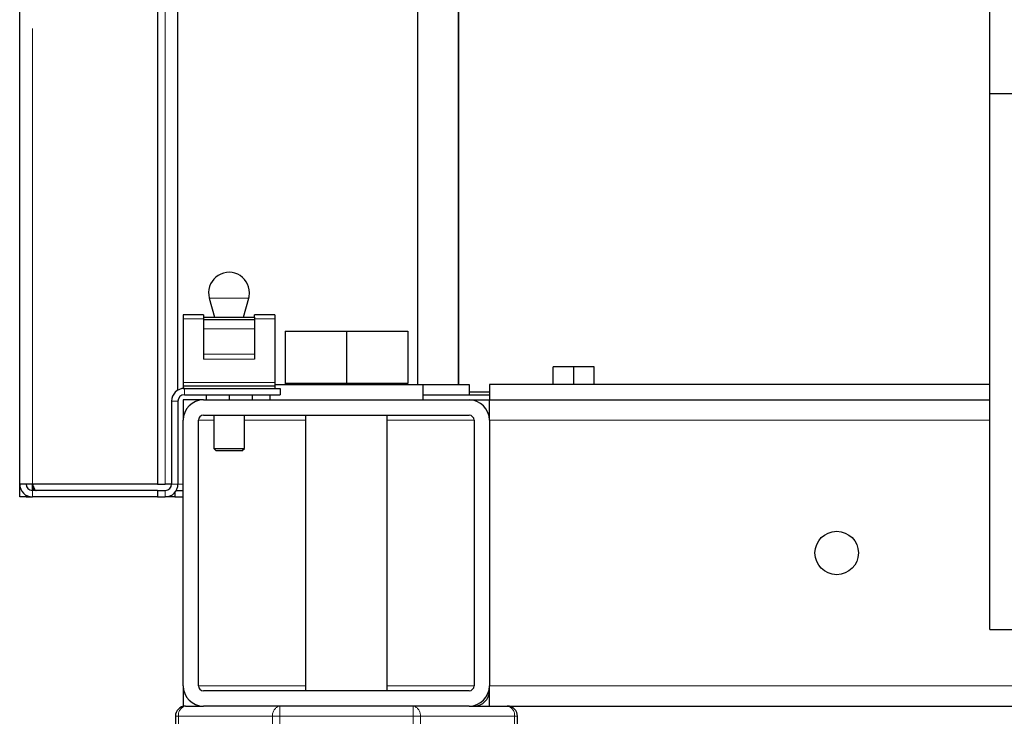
# Model space of a CAD drawing. Header units: millimetres. Extents: x 29 to 247, y 73 to 156.
# Tile 23 of 74: x 101.37 to 105.23, y 75.73 to 78.46. Entities that reach past the tile are written whole.
import ezdxf

# ---------------------------------------------------------------- set-up
doc = ezdxf.new("R2010")
doc.units = ezdxf.units.MM
doc.linetypes.add('PHANTOM', pattern=[12.7, 6.35, -1.27, 1.27, -1.27, 1.27, -1.27])

msp = doc.modelspace()

# ---------------------------------------------------------------- linework, layer by layer
at = {"color": 7, "linetype": 'Continuous', "lineweight": 25}
for p, q in [((101.3719, 76.6382), (101.3719, 103.8381)), ((101.9119, 103.334), (101.9119, 76.6382)), ((101.9919, 77.0065), (101.9919, 103.254)), ((102.9319, 77.0282), (102.9319, 84.9962)), ((103.0889, 84.878), (103.0889, 77.0282)), ((103.0919, 77.0282), (103.0919, 84.8757)), ((105.1719, 78.1682), (105.1719, 81.2082)), ((105.9719, 78.1682), (105.1719, 78.1682)), ((105.1719, 76.0682), (105.1719, 78.1682)), ((102.1147, 77.3674), (102.1347, 77.2927)), ((102.2492, 77.2927), (102.2692, 77.3674)), ((102.0919, 77.3011), (102.0119, 77.3011)), ((102.0119, 77.3011), (102.0119, 77.2864)), ((102.0119, 77.2864), (102.0119, 77.0364)), ((102.0919, 77.3011), (102.0919, 77.2927)), ((102.0919, 77.2927), (102.2919, 77.2927)), ((102.0919, 77.2927), (102.0919, 77.2832)), ((102.3719, 77.3011), (102.2919, 77.3011)), ((102.2919, 77.2927), (102.2919, 77.3011)), ((102.2919, 77.2927), (102.2919, 77.2832)), ((102.3719, 77.3011), (102.3719, 77.2864)), ((102.3719, 77.2864), (102.3719, 77.0364)), ((102.0919, 77.2832), (102.2919, 77.2832)), ((102.0919, 77.2832), (102.0919, 77.2463)), ((102.2919, 77.2832), (102.2919, 77.2463)), ((102.0919, 77.2463), (102.0919, 77.1469)), ((102.2919, 77.2463), (102.2919, 77.1469)), ((102.4119, 77.2381), (102.4119, 77.0341)), ((102.4119, 77.2381), (102.6519, 77.2381)), ((102.6519, 77.2381), (102.6519, 77.0341)), ((102.6519, 77.2381), (102.8919, 77.2381)), ((102.8919, 77.2381), (102.8919, 77.0341)), ((102.0919, 77.1469), (102.0919, 77.1273)), ((102.2919, 77.1469), (102.2919, 77.1273)), ((103.4619, 77.0282), (103.4619, 77.0982)), ((103.5419, 77.0982), (103.4619, 77.0982)), ((103.5419, 77.0282), (103.5419, 77.0982)), ((103.6219, 77.0982), (103.5419, 77.0982)), ((103.6219, 77.0282), (103.6219, 77.0982)), ((102.0119, 77.0364), (102.0119, 77.0232)), ((102.0119, 77.0232), (102.0119, 77.0131)), ((102.0119, 77.0232), (102.3719, 77.0232)), ((102.3719, 77.0364), (102.3719, 77.0232)), ((102.3719, 77.0282), (102.6519, 77.0282)), ((102.3719, 77.0232), (102.3719, 77.0131)), ((102.4119, 77.0341), (102.4119, 77.0282)), ((102.4119, 77.0341), (102.5319, 77.0341)), ((102.5319, 77.0341), (102.6519, 77.0341)), ((102.6519, 77.0341), (102.7719, 77.0341)), ((102.6519, 77.0282), (102.9519, 77.0282)), ((102.7719, 77.0341), (102.8919, 77.0341)), ((102.8919, 77.0282), (102.8919, 77.0341)), ((102.9519, 76.9682), (102.9519, 77.0282)), ((102.9519, 77.0282), (103.1319, 77.0282)), ((103.1319, 77.0282), (103.1319, 76.9882)), ((105.1719, 77.0282), (103.2119, 77.0282)), ((103.2119, 77.0282), (103.2119, 76.9682)), ((102.0119, 77.0131), (102.0169, 77.0131)), ((102.0169, 77.0131), (102.3919, 77.0131)), ((102.0169, 76.9882), (102.3919, 76.9882)), ((102.1019, 76.9882), (102.1019, 76.9682)), ((102.1919, 76.9882), (102.1919, 76.9682)), ((102.2819, 76.9882), (102.2819, 76.9682)), ((102.3519, 76.9882), (102.3519, 76.9682)), ((102.3919, 77.0131), (102.3919, 76.9882)), ((102.9519, 76.9882), (103.2119, 76.9882)), ((103.2119, 76.9982), (103.1319, 76.9982)), ((101.9669, 76.9632), (101.9669, 76.6382)), ((101.9919, 76.9632), (101.9919, 76.6382)), ((102.0919, 76.9682), (102.0119, 76.9682)), ((102.0119, 76.9682), (102.0119, 76.8882)), ((102.0919, 76.9682), (103.1319, 76.9682)), ((103.1319, 76.9682), (103.2119, 76.9682)), ((103.2119, 76.8882), (103.2119, 76.9682)), ((103.2119, 76.9682), (105.1719, 76.9682)), ((102.0919, 76.9081), (103.1319, 76.9081)), ((102.1319, 76.9081), (102.1319, 76.7781)), ((102.2519, 76.7781), (102.2519, 76.9081)), ((102.4919, 76.9081), (102.4919, 75.8281)), ((102.8119, 75.8281), (102.8119, 76.9081)), ((103.2119, 76.9081), (103.2094, 76.9081)), ((102.0119, 75.8482), (102.0119, 76.8882)), ((102.0719, 75.8482), (102.0719, 76.8882)), ((103.1519, 76.8882), (103.1519, 75.8482)), ((103.2119, 76.8882), (103.2119, 75.8482)), ((102.1319, 76.7781), (102.1419, 76.7682)), ((102.1319, 76.7781), (102.2519, 76.7781)), ((102.2419, 76.7682), (102.1419, 76.7682)), ((102.2419, 76.7682), (102.2519, 76.7781)), ((101.3719, 76.5882), (101.3719, 76.6382)), ((101.3969, 76.6382), (101.3719, 76.6382)), ((101.4219, 76.6382), (101.3969, 76.6382)), ((101.4219, 76.6131), (101.4219, 76.6382)), ((101.9119, 76.6382), (101.4219, 76.6382)), ((101.9119, 76.6382), (101.9419, 76.6382)), ((101.9669, 76.6382), (101.9419, 76.6382)), ((101.3969, 76.5882), (101.3969, 76.5948)), ((101.9119, 76.6131), (101.4219, 76.6131)), ((101.9119, 76.6131), (101.9119, 76.5882)), ((101.9119, 76.6131), (101.9419, 76.6131)), ((101.9794, 76.6051), (101.9794, 76.5882)), ((101.9852, 76.6131), (102.0119, 76.6131)), ((101.3969, 76.5882), (101.3719, 76.5882)), ((101.3969, 76.5882), (101.4219, 76.5882)), ((101.9119, 76.5882), (101.4219, 76.5882)), ((101.9119, 76.5882), (101.9419, 76.5882)), ((101.9794, 76.5882), (101.9419, 76.5882)), ((101.9794, 76.5882), (102.0119, 76.5882)), ((105.1719, 76.0682), (108.7719, 76.0682)), ((102.0119, 75.8482), (102.0119, 75.7682)), ((103.1319, 75.8281), (102.0919, 75.8281)), ((103.2119, 75.7682), (103.2119, 75.8482)), ((102.0219, 75.7682), (102.0119, 75.7682)), ((102.0219, 75.7682), (102.0919, 75.7682)), ((103.1319, 75.7682), (102.0919, 75.7682)), ((103.1319, 75.7682), (103.2119, 75.7682)), ((103.2119, 75.7682), (126.9319, 75.7682)), ((101.9819, 75.7281), (101.9819, 75.6382)), ((103.3219, 75.6382), (103.3219, 75.7281))]:
    msp.add_line(p, q, dxfattribs=at)
at = {"color": 8, "linetype": 'PHANTOM', "lineweight": 18}
for p, q in [((101.4219, 103.824), (101.4219, 76.6382)), ((101.9419, 76.6382), (101.9419, 103.254)), ((102.2692, 77.3674), (102.1147, 77.3674)), ((102.0119, 77.2864), (102.0919, 77.2864)), ((102.2919, 77.2864), (102.3719, 77.2864)), ((102.0919, 77.2463), (102.2919, 77.2463)), ((102.0919, 77.1469), (102.2919, 77.1469)), ((102.0919, 77.1273), (102.2919, 77.1273)), ((102.0119, 77.0364), (102.3719, 77.0364)), ((102.0169, 76.9882), (102.0169, 77.0131)), ((101.9919, 76.9632), (101.9669, 76.9632)), ((102.1319, 76.8882), (102.0719, 76.8882)), ((102.4919, 76.8882), (102.2519, 76.8882)), ((103.1519, 76.8882), (102.8119, 76.8882)), ((103.2119, 76.8882), (105.1719, 76.8882)), ((101.9669, 76.6382), (101.9919, 76.6382)), ((102.0119, 76.6382), (101.9919, 76.6382)), ((101.4219, 76.6131), (101.4219, 76.5882)), ((101.9419, 76.6131), (101.9419, 76.5882)), ((102.4919, 75.8482), (102.0719, 75.8482)), ((103.1519, 75.8482), (102.8119, 75.8482)), ((103.2119, 75.8482), (126.9319, 75.8482)), ((102.391, 75.7281), (102.391, 75.7682)), ((102.9129, 75.7682), (102.9129, 75.7281)), ((101.9937, 75.7281), (101.9819, 75.7281)), ((101.9937, 75.6382), (101.9937, 75.7281)), ((101.9937, 75.7281), (102.3627, 75.7281)), ((102.3627, 75.7281), (102.3627, 75.6382)), ((102.391, 75.7281), (102.3627, 75.7281)), ((102.391, 75.6382), (102.391, 75.7281)), ((102.391, 75.7281), (102.9129, 75.7281)), ((102.9129, 75.7281), (102.9129, 75.6382)), ((102.9412, 75.7281), (102.9129, 75.7281)), ((102.9412, 75.6382), (102.9412, 75.7281)), ((102.9412, 75.7281), (103.3102, 75.7281)), ((103.3102, 75.7281), (103.3102, 75.6382)), ((103.3219, 75.7281), (103.3102, 75.7281))]:
    msp.add_line(p, q, dxfattribs=at)
at = {"color": 7, "linetype": 'Continuous', "lineweight": 25}
msp.add_circle((104.5719, 76.3682), 0.085, dxfattribs=at)
for centre, radius, start, end in [((102.1919, 77.3882), 0.08, 0, 195), ((102.1919, 77.3882), 0.08, 345, 0), ((102.0169, 76.9632), 0.05, 90, 180), ((102.0169, 76.9632), 0.025, 90, 180), ((102.0919, 76.8882), 0.08, 90, 180), ((103.1319, 76.8882), 0.08, 0, 90), ((102.0919, 76.8882), 0.02, 90, 180), ((103.1319, 76.8882), 0.02, 0, 90), ((101.4219, 76.6382), 0.05, 180, 270), ((101.4219, 76.6382), 0.025, 180, 270), ((101.9419, 76.6382), 0.025, 270, 0), ((101.9419, 76.6382), 0.05, 270, 0), ((102.0919, 75.8482), 0.08, 180, 270), ((102.0919, 75.8482), 0.02, 180, 270), ((103.1319, 75.8482), 0.02, 270, 0), ((103.1319, 75.8482), 0.08, 270, 0), ((103.1519, 75.8282), 0.06, 270, 0), ((102.0219, 75.7281), 0.04, 90, 180), ((103.2819, 75.7281), 0.04, 0, 90)]:
    msp.add_arc(centre, radius, start, end, dxfattribs=at)
at = {"color": 8, "linetype": 'PHANTOM', "lineweight": 18}
for centre, start, end in [((102.029, 75.7332), 101.4231, 188.052), ((102.3981, 75.7332), 101.4222, 188.0528), ((102.9058, 75.7332), 351.9477, 78.5795), ((103.2749, 75.7332), 351.9489, 78.5783)]:
    msp.add_arc(centre, 0.0357, start, end, dxfattribs=at)
at = {"color": 7, "linetype": 'Continuous', "lineweight": 25}
for points, knots in [([(101.4219, 76.6382), (101.423, 76.6323), (101.4246, 76.6233), (101.4262, 76.6158), (101.4267, 76.6131)], [0, 0, 0, 0, 0.6444305, 1, 1, 1, 1]), ([(101.4219, 76.6382), (101.423, 76.6352), (101.4252, 76.6292), (101.4284, 76.6213), (101.4316, 76.6157), (101.4342, 76.6134), (101.4357, 76.6132), (101.4361, 76.6131)], [0, 0, 0, 0, 0.228394, 0.456753, 0.68505, 0.913324, 1, 1, 1, 1])]:
    msp.add_open_spline(points, degree=3, knots=knots, dxfattribs=at)

doc.saveas('drawing.dxf')
